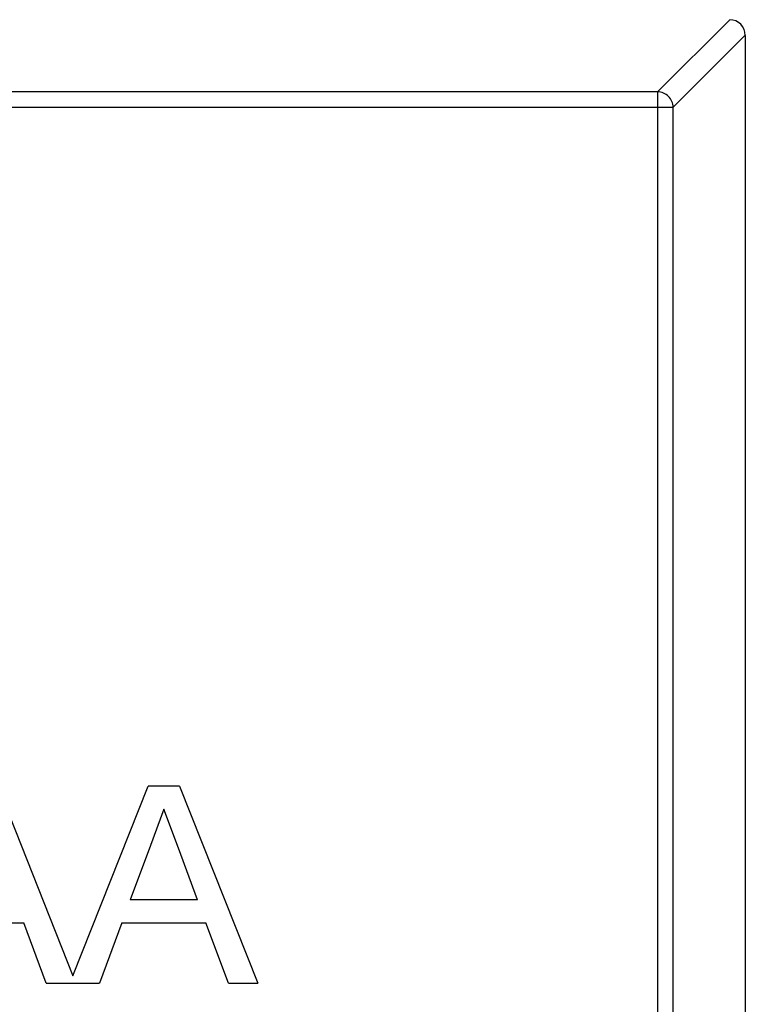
# Model space of a CAD drawing. Header units: inches. Extents: x -109 to 120, y -78 to 24.
# Tile 55 of 113: x 59.597 to 60.517, y -25.404 to -24.155. Entities that reach past the tile are written whole.
import ezdxf

# ---------------------------------------------------------------- set-up
doc = ezdxf.new("R2010")
doc.units = ezdxf.units.IN
doc.header["$LTSCALE"] = 1.21
doc.header["$MEASUREMENT"] = 0
doc.layers.add('X2_94A2_X0__-__X2_7F0E5149_X0_', color=7, linetype='CONTINUOUS')

msp = doc.modelspace()

# ---------------------------------------------------------------- linework, layer by layer
at = {"layer": 'X2_94A2_X0__-__X2_7F0E5149_X0_', "color": 6, "linetype": 'Continuous'}
for p, q in [((60.4056, -24.246), (60.4971, -24.1546)), ((60.5168, -24.1743), (60.4253, -24.2657)), ((60.5168, -24.1746), (60.5167, -25.8346)), ((60.4056, -24.246), (57.6279, -24.2458)), ((60.4056, -24.246), (60.4055, -25.7631)), ((57.6082, -24.2655), (60.4253, -24.2657)), ((60.4252, -25.7435), (60.4253, -24.2657)), ((59.5687, -25.1273), (59.6642, -25.3678)), ((59.6642, -25.3678), (59.7597, -25.1273)), ((59.7994, -25.1273), (59.7597, -25.1273)), ((59.7994, -25.1273), (59.8987, -25.3773)), ((59.7796, -25.1562), (59.7625, -25.2023)), ((59.7979, -25.2058), (59.7796, -25.1562)), ((59.7625, -25.2023), (59.7369, -25.2715)), ((59.8222, -25.2715), (59.7979, -25.2058)), ((59.8222, -25.2715), (59.7369, -25.2715)), ((59.4955, -25.3004), (59.6021, -25.3004)), ((59.6305, -25.3773), (59.6021, -25.3004)), ((59.7263, -25.3004), (59.6978, -25.3773)), ((59.7263, -25.3004), (59.8328, -25.3004)), ((59.8613, -25.3773), (59.8328, -25.3004)), ((59.6305, -25.3773), (59.6978, -25.3773)), ((59.8613, -25.3773), (59.8987, -25.3773))]:
    msp.add_line(p, q, dxfattribs=at)
msp.add_arc((60.4968, -24.1746), 0.02, 359.9964, 89.9964, dxfattribs=at)
msp.add_open_spline([(60.4253, -24.2657), (60.4253, -24.2632), (60.4241, -24.2581), (60.4197, -24.2516), (60.4133, -24.2472), (60.4082, -24.2461), (60.4056, -24.246)], degree=3, knots=[0, 0, 0, 0, 0.249032, 0.5, 0.750968, 1, 1, 1, 1], dxfattribs=at)

doc.saveas('drawing.dxf')
